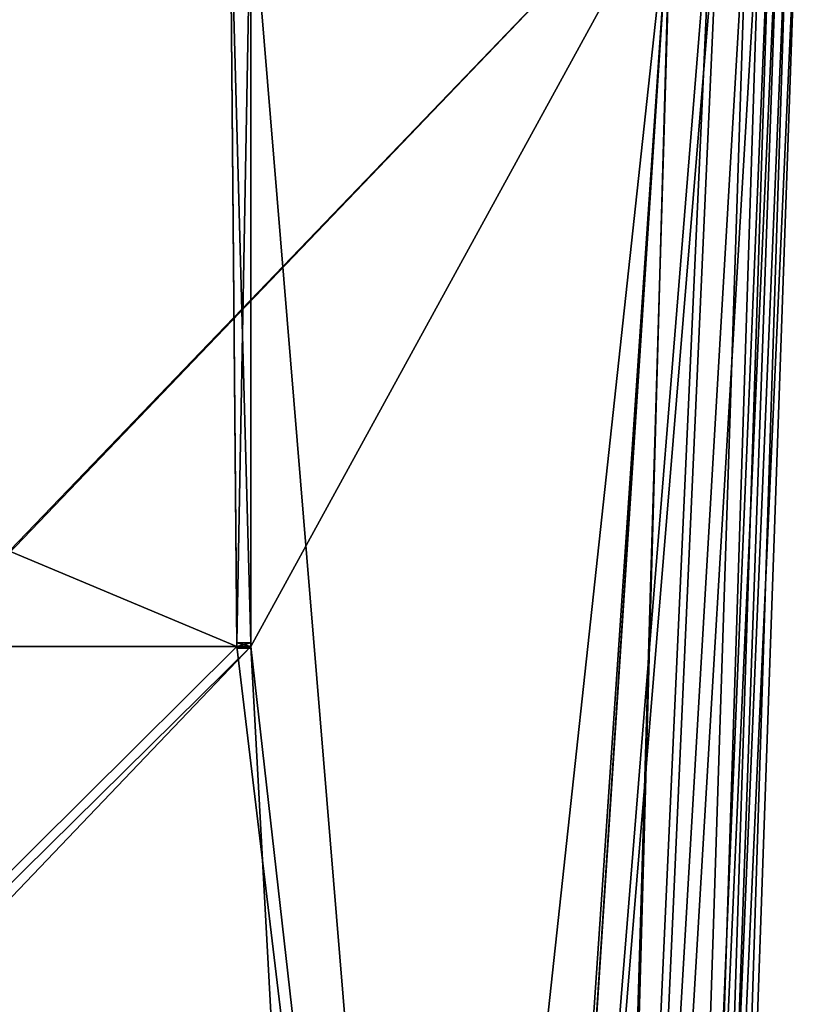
# Model space of a CAD drawing. Header units: millimetres. Extents: x -269 to 269, y -16 to 416.
# Tile 133 of 171: x 4 to 88, y 200 to 307. Entities that reach past the tile are written whole.
import ezdxf

# ---------------------------------------------------------------- set-up
doc = ezdxf.new("R2010")
doc.units = ezdxf.units.MM
doc.header["$LTSCALE"] = 65.185185
for name, color, linetype in [('107', 7, 'CONTINUOUS'), ('108', 7, 'CONTINUOUS'), ('109', 7, 'CONTINUOUS'), ('139', 7, 'CONTINUOUS'), ('16', 7, 'CONTINUOUS'), ('160', 7, 'CONTINUOUS'), ('293', 7, 'CONTINUOUS'), ('334', 7, 'CONTINUOUS'), ('335', 7, 'CONTINUOUS'), ('336', 7, 'CONTINUOUS'), ('337', 7, 'CONTINUOUS'), ('338', 7, 'CONTINUOUS'), ('339', 7, 'CONTINUOUS'), ('340', 7, 'CONTINUOUS'), ('341', 7, 'CONTINUOUS'), ('349', 7, 'CONTINUOUS'), ('350', 7, 'CONTINUOUS'), ('351', 7, 'CONTINUOUS'), ('352', 7, 'CONTINUOUS'), ('353', 7, 'CONTINUOUS'), ('354', 7, 'CONTINUOUS'), ('355', 7, 'CONTINUOUS'), ('37', 7, 'CONTINUOUS'), ('9', 7, 'CONTINUOUS')]:
    doc.layers.add(name, color=color, linetype=linetype)

msp = doc.modelspace()

# ---------------------------------------------------------------- linework, layer by layer
at = {"layer": '107', "linetype": 'Continuous'}
for points in [[(85.95, 324, -27.16), (85.95, 324, -319.84), (75.99, 38.79, -301.19), (85.95, 324, -27.16)], [(85.95, 324, -27.16), (75.99, 38.79, -301.19), (75.99, 38.79, -300.43), (85.95, 324, -27.16)], [(85.95, 324, -27.16), (75.99, 38.79, -300.43), (75.99, 38.79, -46.57), (85.95, 324, -27.16)], [(75.99, 38.79, -45.81), (85.95, 324, -27.16), (75.99, 38.79, -46.57), (75.99, 38.79, -45.81)]]:
    msp.add_3dface(points, dxfattribs=at)
at = {"layer": '108', "linetype": 'Continuous'}
for points in [[(74.34, 324, -331.45), (55.69, 38.79, -321.49), (65.84, 38.65, -318.77), (74.34, 324, -331.45)], [(78.79, 324, -330.57), (74.34, 324, -331.45), (65.84, 38.65, -318.77), (78.79, 324, -330.57)], [(82.56, 324, -328.05), (78.79, 324, -330.57), (65.84, 38.65, -318.77), (82.56, 324, -328.05)], [(82.56, 324, -328.05), (65.84, 38.65, -318.77), (73.27, 38.65, -311.34), (82.56, 324, -328.05)], [(85.07, 324, -324.29), (82.56, 324, -328.05), (73.27, 38.65, -311.34), (85.07, 324, -324.29)], [(85.07, 324, -324.29), (73.27, 38.65, -311.34), (75.99, 38.79, -301.19), (85.07, 324, -324.29)], [(85.95, 324, -319.84), (85.07, 324, -324.29), (75.99, 38.79, -301.19), (85.95, 324, -319.84)]]:
    msp.add_3dface(points, dxfattribs=at)
at = {"layer": '109', "linetype": 'Continuous'}
for points in [[(74.34, 324, -15.55), (78.78, 324, -16.43), (55.69, 38.79, -25.51), (74.34, 324, -15.55)], [(55.69, 38.79, -25.51), (78.78, 324, -16.43), (65.84, 38.65, -28.23), (55.69, 38.79, -25.51)], [(78.78, 324, -16.43), (82.56, 324, -18.95), (65.84, 38.65, -28.23), (78.78, 324, -16.43)], [(65.84, 38.65, -28.23), (82.56, 324, -18.95), (73.27, 38.65, -35.66), (65.84, 38.65, -28.23)], [(82.56, 324, -18.95), (85.07, 324, -22.72), (73.27, 38.65, -35.66), (82.56, 324, -18.95)], [(85.07, 324, -22.72), (85.95, 324, -27.16), (73.27, 38.65, -35.66), (85.07, 324, -22.72)], [(85.95, 324, -27.16), (75.99, 38.79, -45.81), (73.27, 38.65, -35.66), (85.95, 324, -27.16)]]:
    msp.add_3dface(points, dxfattribs=at)
at = {"layer": '139', "linetype": 'Continuous'}
for points in [[(26.53, 322, -13.62), (-170.53, 322, -13.62), (-171.25, 239, -16.51), (26.53, 322, -13.62)], [(26.53, 322, -13.62), (-171.25, 239, -16.51), (27.25, 239, -16.51), (26.53, 322, -13.62)], [(74.21, 322, -13.62), (28.75, 322, -13.62), (28.75, 239, -16.51), (74.21, 322, -13.62)], [(74.21, 322, -13.62), (28.75, 239, -16.51), (40.99, 15, -24.34), (74.21, 322, -13.62)], [(54.13, 15, -24.34), (74.21, 322, -13.62), (40.99, 15, -24.34), (54.13, 15, -24.34)], [(-198.13, 15, -24.34), (-184.99, 15, -24.34), (28.75, 239, -16.51), (-198.13, 15, -24.34)], [(-171.25, 239, -16.51), (-198.13, 15, -24.34), (27.25, 239, -16.51), (-171.25, 239, -16.51)], [(27.25, 239, -16.51), (-198.13, 15, -24.34), (28.75, 239, -16.51), (27.25, 239, -16.51)], [(28.75, 239, -16.51), (-184.99, 15, -24.34), (40.99, 15, -24.34), (28.75, 239, -16.51)]]:
    msp.add_3dface(points, dxfattribs=at)
at = {"layer": '16', "linetype": 'Continuous'}
for points in [[(74.34, 324, -331.45), (-218.34, 324, -331.45), (-199.69, 38.79, -321.49), (74.34, 324, -331.45)], [(-198.93, 38.79, -321.49), (74.34, 324, -331.45), (-199.69, 38.79, -321.49), (-198.93, 38.79, -321.49)], [(74.34, 324, -331.45), (-198.93, 38.79, -321.49), (54.93, 38.79, -321.49), (74.34, 324, -331.45)], [(55.69, 38.79, -321.49), (74.34, 324, -331.45), (54.93, 38.79, -321.49), (55.69, 38.79, -321.49)]]:
    msp.add_3dface(points, dxfattribs=at)
at = {"layer": '160', "linetype": 'Continuous'}
for points in [[(-171.25, 239, -330.49), (-170.53, 322, -333.38), (27.25, 239, -330.49), (-171.25, 239, -330.49)], [(-170.53, 322, -333.38), (26.53, 322, -333.38), (27.25, 239, -330.49), (-170.53, 322, -333.38)], [(28.75, 322, -333.38), (74.21, 322, -333.38), (54.13, 15, -322.66), (28.75, 322, -333.38)], [(28.75, 322, -333.38), (54.13, 15, -322.66), (28.75, 239, -330.49), (28.75, 322, -333.38)], [(-184.99, 15, -322.66), (-172.75, 239, -330.49), (40.99, 15, -322.66), (-184.99, 15, -322.66)], [(-172.75, 239, -330.49), (-171.25, 239, -330.49), (54.13, 15, -322.66), (-172.75, 239, -330.49)], [(40.99, 15, -322.66), (-172.75, 239, -330.49), (54.13, 15, -322.66), (40.99, 15, -322.66)], [(54.13, 15, -322.66), (-171.25, 239, -330.49), (27.25, 239, -330.49), (54.13, 15, -322.66)], [(28.75, 239, -330.49), (54.13, 15, -322.66), (27.25, 239, -330.49), (28.75, 239, -330.49)]]:
    msp.add_3dface(points, dxfattribs=at)
at = {"layer": '293', "linetype": 'Continuous'}
for points in [[(74.21, 322, -333.38), (79.45, 322, -332.35), (54.13, 15, -322.66), (74.21, 322, -333.38)], [(54.13, 15, -322.66), (79.45, 322, -332.35), (65.66, 15, -319.58), (54.13, 15, -322.66)], [(79.45, 322, -332.35), (83.89, 322, -329.38), (65.66, 15, -319.58), (79.45, 322, -332.35)], [(83.89, 322, -329.38), (74.08, 15, -311.16), (65.66, 15, -319.58), (83.89, 322, -329.38)], [(87.88, 322, -319.71), (77.16, 15, -299.63), (74.08, 15, -311.16), (87.88, 322, -319.71)], [(86.85, 322, -324.94), (87.88, 322, -319.71), (74.08, 15, -311.16), (86.85, 322, -324.94)], [(83.89, 322, -329.38), (86.85, 322, -324.94), (74.08, 15, -311.16), (83.89, 322, -329.38)]]:
    msp.add_3dface(points, dxfattribs=at)
at = {"layer": '334', "linetype": 'Continuous'}
for points in [[(74.21, 322, -13.62), (54.13, 15, -24.34), (65.66, 15, -27.42), (74.21, 322, -13.62)], [(83.89, 322, -17.62), (79.45, 322, -14.66), (65.66, 15, -27.42), (83.89, 322, -17.62)], [(83.89, 322, -17.62), (65.66, 15, -27.42), (74.08, 15, -35.85), (83.89, 322, -17.62)], [(79.45, 322, -14.66), (74.21, 322, -13.62), (65.66, 15, -27.42), (79.45, 322, -14.66)], [(77.16, 15, -47.37), (86.85, 322, -22.05), (74.08, 15, -35.85), (77.16, 15, -47.37)], [(86.85, 322, -22.05), (83.89, 322, -17.62), (74.08, 15, -35.85), (86.85, 322, -22.05)], [(77.16, 15, -47.37), (87.88, 322, -27.29), (86.85, 322, -22.05), (77.16, 15, -47.37)]]:
    msp.add_3dface(points, dxfattribs=at)
at = {"layer": '335', "linetype": 'Continuous'}
for points in [[(28.75, 322, -337.21), (28.75, 322, -333.38), (28.75, 239, -330.49), (28.75, 322, -337.21)], [(28.75, 322, -337.21), (28.75, 239, -330.49), (28.75, 239.39, -336.49), (28.75, 322, -337.21)], [(28.75, 239.39, -336.49), (28.75, 239, -330.49), (28.75, 239, -333.14), (28.75, 239.39, -336.49)], [(28.75, 238.97, -336.31), (28.75, 239.39, -336.49), (28.75, 239, -333.14), (28.75, 238.97, -336.31)], [(28.75, 238.8, -333.89), (28.75, 238.97, -336.31), (28.75, 239, -333.14), (28.75, 238.8, -333.89)], [(28.75, 238.8, -335.89), (28.75, 238.97, -336.31), (28.75, 238.8, -333.89), (28.75, 238.8, -335.89)]]:
    msp.add_3dface(points, dxfattribs=at)
at = {"layer": '336', "linetype": 'Continuous'}
for points in [[(26.53, 322, -337.21), (28.75, 322, -337.21), (28.75, 239.39, -336.49), (26.53, 322, -337.21)], [(26.53, 322, -337.21), (28.75, 239.39, -336.49), (27.25, 239.39, -336.49), (26.53, 322, -337.21)]]:
    msp.add_3dface(points, dxfattribs=at)
at = {"layer": '337', "linetype": 'Continuous'}
for points in [[(26.53, 322, -333.38), (26.53, 322, -337.21), (27.25, 239.39, -336.49), (26.53, 322, -333.38)], [(27.25, 239, -330.49), (26.53, 322, -333.38), (27.25, 239, -333.14), (27.25, 239, -330.49)], [(26.53, 322, -333.38), (27.25, 239.39, -336.49), (27.25, 239, -333.14), (26.53, 322, -333.38)], [(27.25, 239, -333.14), (27.25, 239.39, -336.49), (27.25, 238.97, -336.31), (27.25, 239, -333.14)], [(27.25, 238.8, -333.89), (27.25, 239, -333.14), (27.25, 238.8, -335.89), (27.25, 238.8, -333.89)], [(27.25, 238.8, -335.89), (27.25, 239, -333.14), (27.25, 238.97, -336.31), (27.25, 238.8, -335.89)]]:
    msp.add_3dface(points, dxfattribs=at)
at = {"layer": '338', "linetype": 'Continuous'}
for points in [[(28.75, 239, -330.49), (27.25, 239, -330.49), (27.25, 239, -333.14), (28.75, 239, -330.49)], [(28.75, 239, -333.14), (28.75, 239, -330.49), (27.25, 239, -333.14), (28.75, 239, -333.14)]]:
    msp.add_3dface(points, dxfattribs=at)
at = {"layer": '339', "linetype": 'Continuous'}
for points in [[(28.75, 238.8, -333.89), (28.75, 239, -333.14), (27.25, 239, -333.14), (28.75, 238.8, -333.89)], [(28.75, 238.8, -333.89), (27.25, 239, -333.14), (27.25, 238.8, -333.89), (28.75, 238.8, -333.89)]]:
    msp.add_3dface(points, dxfattribs=at)
at = {"layer": '340', "linetype": 'Continuous'}
for points in [[(28.75, 238.8, -335.89), (28.75, 238.8, -333.89), (27.25, 238.8, -335.89), (28.75, 238.8, -335.89)], [(28.75, 238.8, -333.89), (27.25, 238.8, -333.89), (27.25, 238.8, -335.89), (28.75, 238.8, -333.89)]]:
    msp.add_3dface(points, dxfattribs=at)
at = {"layer": '341', "linetype": 'Continuous'}
for points in [[(28.75, 239.39, -336.49), (28.75, 238.97, -336.31), (27.25, 239.39, -336.49), (28.75, 239.39, -336.49)], [(27.25, 239.39, -336.49), (28.75, 238.97, -336.31), (27.25, 238.97, -336.31), (27.25, 239.39, -336.49)], [(28.75, 238.97, -336.31), (28.75, 238.8, -335.89), (27.25, 238.97, -336.31), (28.75, 238.97, -336.31)], [(28.75, 238.8, -335.89), (27.25, 238.8, -335.89), (27.25, 238.97, -336.31), (28.75, 238.8, -335.89)]]:
    msp.add_3dface(points, dxfattribs=at)
at = {"layer": '349', "linetype": 'Continuous'}
for points in [[(26.53, 322, -9.79), (26.53, 322, -13.62), (27.25, 239, -16.51), (26.53, 322, -9.79)], [(26.53, 322, -9.79), (27.25, 239, -16.51), (27.25, 239.39, -10.51), (26.53, 322, -9.79)], [(27.25, 239.39, -10.51), (27.25, 239, -16.51), (27.25, 239, -13.86), (27.25, 239.39, -10.51)], [(27.25, 238.97, -10.69), (27.25, 239.39, -10.51), (27.25, 239, -13.86), (27.25, 238.97, -10.69)], [(27.25, 238.8, -13.11), (27.25, 238.97, -10.69), (27.25, 239, -13.86), (27.25, 238.8, -13.11)], [(27.25, 238.8, -11.11), (27.25, 238.97, -10.69), (27.25, 238.8, -13.11), (27.25, 238.8, -11.11)]]:
    msp.add_3dface(points, dxfattribs=at)
at = {"layer": '350', "linetype": 'Continuous'}
for points in [[(28.75, 322, -9.79), (26.53, 322, -9.79), (27.25, 239.39, -10.51), (28.75, 322, -9.79)], [(28.75, 322, -9.79), (27.25, 239.39, -10.51), (28.75, 239.39, -10.51), (28.75, 322, -9.79)]]:
    msp.add_3dface(points, dxfattribs=at)
at = {"layer": '351', "linetype": 'Continuous'}
for points in [[(28.75, 322, -13.62), (28.75, 322, -9.79), (28.75, 239.39, -10.51), (28.75, 322, -13.62)], [(28.75, 239, -16.51), (28.75, 322, -13.62), (28.75, 239, -13.86), (28.75, 239, -16.51)], [(28.75, 322, -13.62), (28.75, 239.39, -10.51), (28.75, 239, -13.86), (28.75, 322, -13.62)], [(28.75, 239, -13.86), (28.75, 239.39, -10.51), (28.75, 238.97, -10.69), (28.75, 239, -13.86)], [(28.75, 238.8, -13.11), (28.75, 239, -13.86), (28.75, 238.8, -11.11), (28.75, 238.8, -13.11)], [(28.75, 238.8, -11.11), (28.75, 239, -13.86), (28.75, 238.97, -10.69), (28.75, 238.8, -11.11)]]:
    msp.add_3dface(points, dxfattribs=at)
at = {"layer": '352', "linetype": 'Continuous'}
for points in [[(27.25, 239, -16.51), (28.75, 239, -16.51), (28.75, 239, -13.86), (27.25, 239, -16.51)], [(27.25, 239, -13.86), (27.25, 239, -16.51), (28.75, 239, -13.86), (27.25, 239, -13.86)]]:
    msp.add_3dface(points, dxfattribs=at)
at = {"layer": '353', "linetype": 'Continuous'}
for points in [[(27.25, 238.8, -13.11), (27.25, 239, -13.86), (28.75, 239, -13.86), (27.25, 238.8, -13.11)], [(27.25, 238.8, -13.11), (28.75, 239, -13.86), (28.75, 238.8, -13.11), (27.25, 238.8, -13.11)]]:
    msp.add_3dface(points, dxfattribs=at)
at = {"layer": '354', "linetype": 'Continuous'}
for points in [[(27.25, 238.8, -11.11), (27.25, 238.8, -13.11), (28.75, 238.8, -11.11), (27.25, 238.8, -11.11)], [(27.25, 238.8, -13.11), (28.75, 238.8, -13.11), (28.75, 238.8, -11.11), (27.25, 238.8, -13.11)]]:
    msp.add_3dface(points, dxfattribs=at)
at = {"layer": '355', "linetype": 'Continuous'}
for points in [[(27.25, 239.39, -10.51), (27.25, 238.97, -10.69), (28.75, 239.39, -10.51), (27.25, 239.39, -10.51)], [(28.75, 239.39, -10.51), (27.25, 238.97, -10.69), (28.75, 238.97, -10.69), (28.75, 239.39, -10.51)], [(27.25, 238.97, -10.69), (27.25, 238.8, -11.11), (28.75, 238.97, -10.69), (27.25, 238.97, -10.69)], [(27.25, 238.8, -11.11), (28.75, 238.8, -11.11), (28.75, 238.97, -10.69), (27.25, 238.8, -11.11)]]:
    msp.add_3dface(points, dxfattribs=at)
at = {"layer": '37', "linetype": 'Continuous'}
for points in [[(-218.34, 324, -15.55), (74.34, 324, -15.55), (55.69, 38.79, -25.51), (-218.34, 324, -15.55)], [(-198.93, 38.79, -25.51), (-218.34, 324, -15.55), (54.93, 38.79, -25.51), (-198.93, 38.79, -25.51)], [(54.93, 38.79, -25.51), (-218.34, 324, -15.55), (55.69, 38.79, -25.51), (54.93, 38.79, -25.51)]]:
    msp.add_3dface(points, dxfattribs=at)
at = {"layer": '9', "linetype": 'Continuous'}
for points in [[(87.88, 322, -319.71), (87.88, 322, -27.29), (77.16, 15, -47.37), (87.88, 322, -319.71)], [(77.16, 15, -299.63), (87.88, 322, -319.71), (77.16, 15, -286.49), (77.16, 15, -299.63)], [(77.16, 15, -286.49), (87.88, 322, -319.71), (77.16, 15, -60.51), (77.16, 15, -286.49)], [(77.16, 15, -60.51), (87.88, 322, -319.71), (77.16, 15, -47.37), (77.16, 15, -60.51)]]:
    msp.add_3dface(points, dxfattribs=at)

doc.saveas('drawing.dxf')
